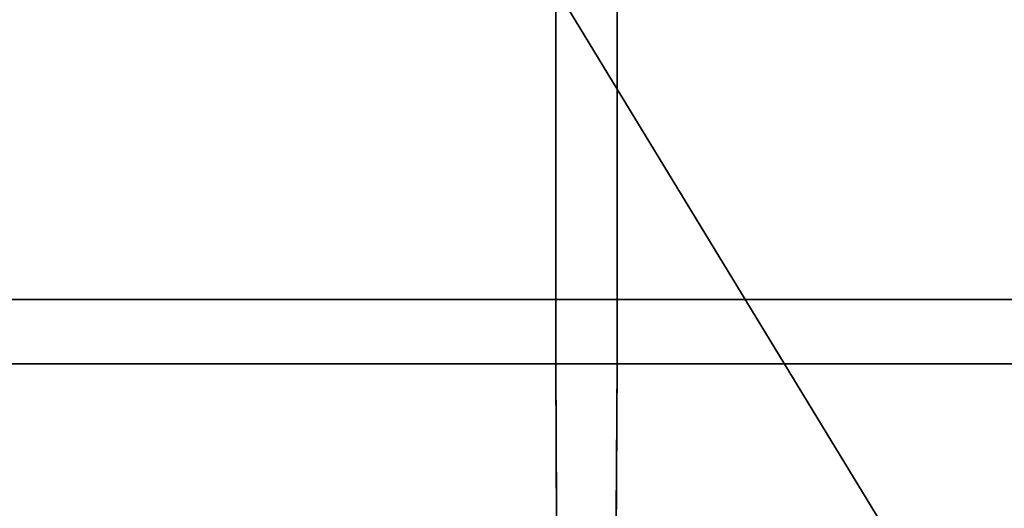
# Model space of a CAD drawing. Extents: x -11.5 to 11.5, y -9.9 to 10.6.
# Tile 12 of 33: x -8.7 to -4.2, y 0.4 to 2.6. Entities that reach past the tile are written whole.
import ezdxf

# ---------------------------------------------------------------- set-up
doc = ezdxf.new("R2010")
doc.units = 0
for name, color, linetype in [('CAST_IRON_-_PLATES_4', 27, 'CONTINUOUS'), ('GALVANIZED_METAL', 252, 'CONTINUOUS'), ('STAINLESS_STEEL', 251, 'CONTINUOUS')]:
    doc.layers.add(name, color=color, linetype=linetype)

msp = doc.modelspace()

# ---------------------------------------------------------------- linework, layer by layer
at = {"layer": 'CAST_IRON_-_PLATES_4'}
for points in [[(-6.241, 3.8985, 2.019), (-6.241, 1.2975, 1.9376), (-5.9665, 1.2975, 1.9376), (-5.9665, 3.8985, 2.019)], [(-6.241, 3.8985, 2.348), (-6.241, 1.2975, 2.3695), (-6.241, 1.2975, 1.9376), (-6.241, 3.8985, 2.019)], [(-5.9665, 3.8985, 2.348), (-5.9665, 1.2975, 2.3695), (-6.241, 1.2975, 2.3695), (-6.241, 3.8985, 2.348)], [(-5.9665, 3.8985, 2.019), (-5.9665, 1.2975, 1.9376), (-5.9665, 1.2975, 2.3695), (-5.9665, 3.8985, 2.348)], [(-6.241, 1.2975, 2.3695), (-9.4563, 1.2975, 2.3695), (-9.5014, 1.2975, 1.9375), (-6.241, 1.2975, 1.9376)], [(-9.5014, 1.0075, 1.9375), (-6.241, 1.0075, 1.9376), (-6.241, 1.2975, 1.9376), (-9.5014, 1.2975, 1.9375)], [(-6.241, 1.0075, 2.3695), (-9.4563, 1.0075, 2.3695), (-9.4563, 1.2975, 2.3695), (-6.241, 1.2975, 2.3695)], [(-6.241, 1.0075, 1.9376), (-5.9665, 1.0075, 1.9376), (-5.9665, 1.2975, 1.9376), (-6.241, 1.2975, 1.9376)], [(-6.241, 1.2975, 2.3695), (-5.9665, 1.2975, 2.3695), (-5.9665, 1.0075, 2.3695), (-6.241, 1.0075, 2.3695)], [(-5.9665, 1.0075, 1.9376), (-1.0058, 1.0075, 1.9375), (-1.0058, 1.2975, 1.9375), (-5.9665, 1.2975, 1.9376)], [(-5.9665, 1.2975, 2.3695), (-1.0378, 1.2975, 2.3695), (-1.0378, 1.0075, 2.3695), (-5.9665, 1.0075, 2.3695)], [(-1.0058, 1.2975, 1.9375), (-1.0378, 1.2975, 2.3695), (-5.9665, 1.2975, 2.3695), (-5.9665, 1.2975, 1.9376)], [(-9.4563, 1.0075, 2.3695), (-6.241, 1.0075, 2.3695), (-6.241, 1.0075, 1.9376), (-9.5014, 1.0075, 1.9375)], [(-6.2314, -1.6091, 2.3346), (-6.241, 1.0075, 2.3695), (-5.9665, 1.0075, 2.3695), (-5.9806, -1.6091, 2.3346)], [(-6.2314, -1.2658, 1.9986), (-6.241, 1.0075, 1.9376), (-6.241, 1.0075, 2.3695), (-6.2314, -1.6091, 2.3346)], [(-5.9806, -1.2658, 1.9986), (-5.9665, 1.0075, 1.9376), (-6.241, 1.0075, 1.9376), (-6.2314, -1.2658, 1.9986)], [(-5.9806, -1.6091, 2.3346), (-5.9665, 1.0075, 2.3695), (-5.9665, 1.0075, 1.9376), (-5.9806, -1.2658, 1.9986)], [(-5.9665, 1.0075, 2.3695), (-1.0378, 1.0075, 2.3695), (-1.0058, 1.0075, 1.9375), (-5.9665, 1.0075, 1.9376)]]:
    msp.add_3dface(points, dxfattribs=at)
at = {"layer": 'GALVANIZED_METAL'}
msp.add_3dface([(-10.8114, 9.0054, -1.7317), (-10.8114, -8.9641, -1.7317), (10.8114, -9.2996, -1.7317), (10.8114, 9.0054, -1.7317)], dxfattribs=at)
at = {"layer": 'STAINLESS_STEEL'}
for points in [[(-0.5073, -5.2258, 0.249), (-1.0791, -5.7841, 0.249), (-10.3961, 9.5221, 0.249), (-0.5073, 9.5216, 0.249)], [(-1.0791, -5.7841, 0.249), (-10.3961, -5.7841, 0.249), (-10.3961, 9.5221, 0.249)]]:
    msp.add_3dface(points, dxfattribs=at)

doc.saveas('drawing.dxf')
